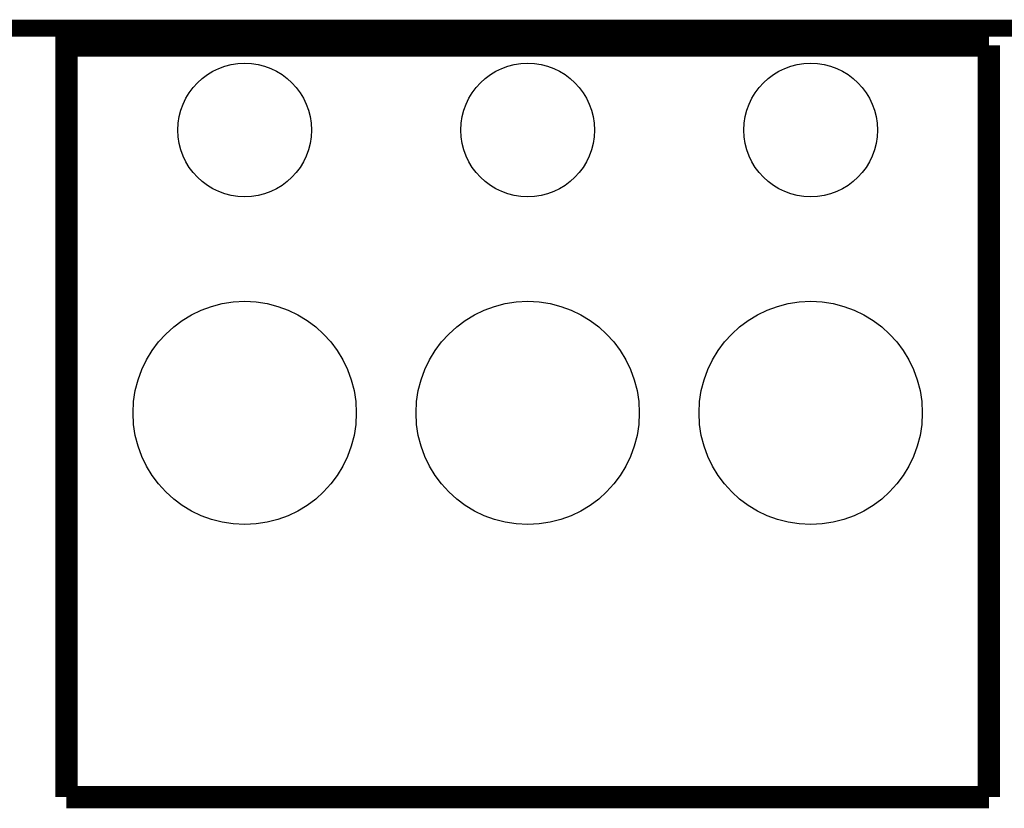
# Model space of a CAD drawing. Extents: x -4.5 to 27.4, y -3.9 to 53.4.
# Tile 39 of 43: x 9.6 to 18.5, y 46.3 to 53.4. Entities that reach past the tile are written whole.
import ezdxf

# ---------------------------------------------------------------- set-up
doc = ezdxf.new("R2010")
doc.units = 0
doc.layers.get('0').update_dxf_attribs({"linetype": 'CONTINUOUS'})
for name, color, linetype in [('BRUSHLESS_28_CLICK_V101_GKO', 9, 'CONTINUOUS'), ('BRUSHLESS_28_CLICK_V101_GTO', 11, 'CONTINUOUS'), ('BRUSHLESS_28_CLICK_V101_GTS', 8, 'CONTINUOUS')]:
    doc.layers.add(name, color=color, linetype=linetype)

# ---------------------------------------------------------------- blocks, each defined once
blk = doc.blocks.new('ROUND_56')
blk.add_circle((0, 0), 0.5994)
blk = doc.blocks.new('ROUND_57')
blk.add_circle((0, 0), 1.002)

msp = doc.modelspace()

# ---------------------------------------------------------------- linework, layer by layer
at = {"layer": 'BRUSHLESS_28_CLICK_V101_GKO', "const_width": 0.1524}
for points in [[(-4.445, 53.34), (27.305, 53.34)], [(1.016, 53.34), (21.844, 53.34)]]:
    msp.add_lwpolyline(points, dxfattribs=at)
at = {"layer": 'BRUSHLESS_28_CLICK_V101_GTO', "const_width": 0.20066}
for points in [[(10.033, 46.43628), (10.033, 53.18506), (18.3134, 53.18506)], [(18.3134, 46.43628), (18.3134, 53.18506)], [(10.033, 46.43628), (18.3134, 46.43628)]]:
    msp.add_lwpolyline(points, dxfattribs=at)

# ---------------------------------------------------------------- block references
at = {"layer": 'BRUSHLESS_28_CLICK_V101_GTS'}
for name, p in [('ROUND_56', (11.6332, 52.4256)), ('ROUND_56', (14.1732, 52.4256)), ('ROUND_56', (16.7132, 52.4256)), ('ROUND_57', (11.6332, 49.8856)), ('ROUND_57', (14.1732, 49.8856)), ('ROUND_57', (16.7132, 49.8856))]:
    msp.add_blockref(name, p, dxfattribs=at)

doc.saveas('drawing.dxf')
